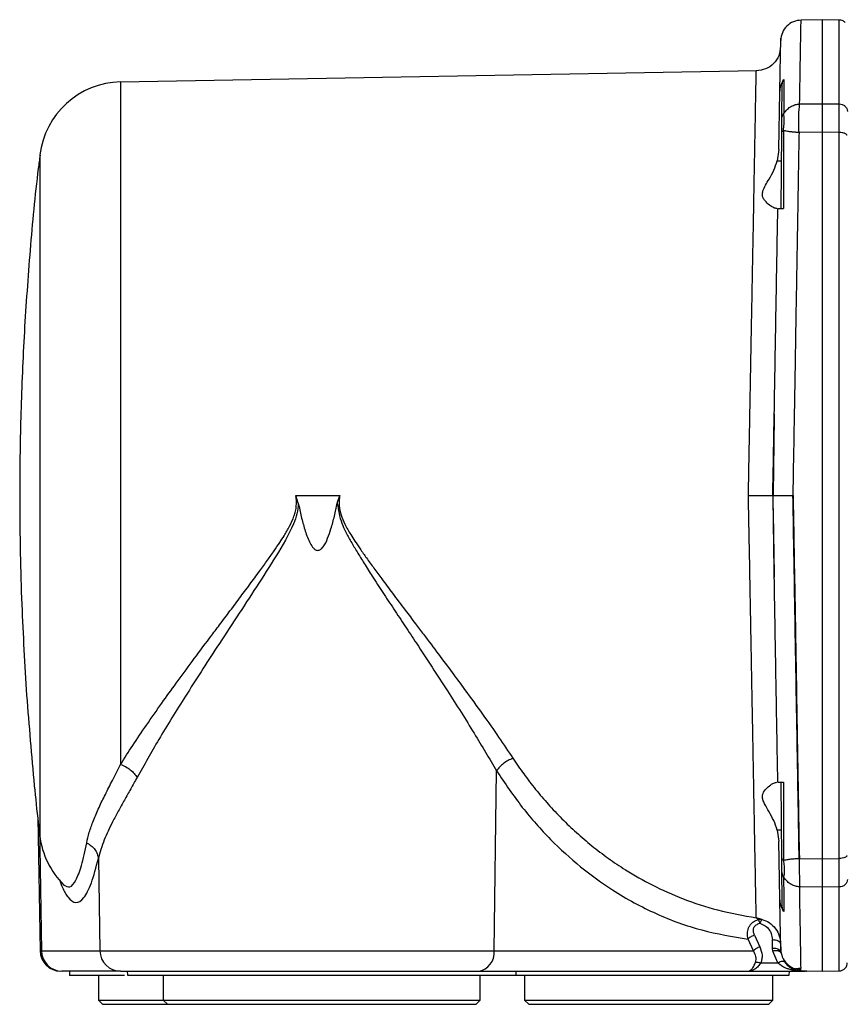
# Model space of a CAD drawing. Header units: millimetres. Extents: x 444 to 4809, y 21 to 3164.
# Tile 2 of 52: x 1347 to 1447, y 224 to 343. Entities that reach past the tile are written whole.
import ezdxf

# ---------------------------------------------------------------- set-up
doc = ezdxf.new("R2010")
doc.units = ezdxf.units.MM

msp = doc.modelspace()

# ---------------------------------------------------------------- linework, layer by layer
at = {"color": 7, "linetype": 'Continuous', "lineweight": 25}
for p, q in [((1443.89, 342.79), (1441.3, 342.74)), ((1445.91, 342.75), (1443.89, 342.79)), ((1443.89, 332.63), (1443.89, 342.79)), ((1435.95, 336.6), (1359.07, 335.25)), ((1438.98, 330.88), (1439.02, 334.93)), ((1439.21, 335.55), (1439.2, 331.43)), ((1438.61, 327.08), (1438.73, 334.02)), ((1441.12, 332.6), (1443.89, 332.63)), ((1443.89, 332.63), (1445.91, 332.61)), ((1438.89, 319.95), (1438.97, 329.13)), ((1441.05, 329.15), (1441.09, 329.15)), ((1443.89, 329.19), (1441.09, 329.15)), ((1443.89, 241.38), (1443.89, 329.19)), ((1445.91, 329.16), (1443.89, 329.19)), ((1438.61, 327.08), (1438.42, 325.74)), ((1438.42, 325.74), (1438.94, 325.74)), ((1380.24, 285.29), (1385.56, 285.29)), ((1380.55, 284.34), (1380.24, 285.29)), ((1385.26, 284.34), (1385.56, 285.29)), ((1440.34, 285.29), (1440.32, 285.29)), ((1404.21, 230.24), (1404.51, 252)), ((1438.97, 241.44), (1438.89, 250.63)), ((1349.06, 246.35), (1349.35, 230.24)), ((1438.42, 244.84), (1438.61, 243.5)), ((1438.94, 244.84), (1438.42, 244.84)), ((1438.73, 236.55), (1438.61, 243.5)), ((1356.39, 241.39), (1356.58, 230.24)), ((1441.07, 241.39), (1441.09, 241.42)), ((1441.07, 241.42), (1441.07, 241.39)), ((1441.09, 241.42), (1443.89, 241.38)), ((1443.89, 241.38), (1445.91, 241.41)), ((1443.89, 237.94), (1441.13, 237.98)), ((1445.91, 237.97), (1443.89, 237.94)), ((1443.89, 227.79), (1443.89, 237.94)), ((1436.14, 234.03), (1435.88, 234.25)), ((1435.66, 232.16), (1436.31, 230.73)), ((1435.54, 230.24), (1434.89, 231.68)), ((1437.85, 230.55), (1437.83, 231.6)), ((1438.75, 231.31), (1438.83, 231.12)), ((1349.52, 230.24), (1356.58, 230.24)), ((1356.58, 230.24), (1404.21, 230.24)), ((1404.21, 230.24), (1435.54, 230.24)), ((1437.9, 230.23), (1437.85, 230.55)), ((1438.51, 228.79), (1437.9, 230.23)), ((1438.84, 230.72), (1438.86, 230.31)), ((1438.85, 230.07), (1438.84, 230.72)), ((1438.86, 230.02), (1438.85, 230.07)), ((1436.43, 228.79), (1438.51, 228.79)), ((1359.06, 227.79), (1351.99, 227.79)), ((1352.89, 227.79), (1352.9, 227.28)), ((1359.89, 227.79), (1359.9, 227.29)), ((1402.29, 227.79), (1436.78, 227.79)), ((1406.88, 227.29), (1406.89, 227.79)), ((1435.11, 227.79), (1435.16, 227.79)), ((1435.16, 227.79), (1441.79, 227.79)), ((1439.88, 227.29), (1439.89, 227.79)), ((1441.32, 228.16), (1440.38, 228.04)), ((1441.32, 228.1), (1440.48, 228)), ((1441.28, 227.82), (1441.3, 227.84)), ((1442, 227.81), (1441.28, 227.82)), ((1441.3, 227.83), (1443.89, 227.79)), ((1441.96, 227.81), (1441.79, 227.79)), ((1441.96, 227.81), (1442, 227.81)), ((1443.89, 227.79), (1445.91, 227.82)), ((1356.39, 227.29), (1356.39, 224.29)), ((1364.24, 227.29), (1364.24, 224.29)), ((1402.54, 224.29), (1402.54, 227.29)), ((1407.89, 227.29), (1407.89, 224.29)), ((1437.89, 224.29), (1437.89, 227.29)), ((1356.39, 224.29), (1356.89, 223.79)), ((1356.39, 224.29), (1364.24, 224.29)), ((1356.89, 223.79), (1364.74, 223.79)), ((1364.24, 224.29), (1364.74, 223.79)), ((1364.24, 224.29), (1402.54, 224.29)), ((1364.74, 223.79), (1402.04, 223.79)), ((1402.04, 223.79), (1402.54, 224.29)), ((1407.89, 224.29), (1408.39, 223.79)), ((1407.89, 224.29), (1437.88, 224.29)), ((1408.39, 223.79), (1437.39, 223.79)), ((1437.39, 223.79), (1437.89, 224.29)), ((1437.88, 224.29), (1437.89, 224.29))]:
    msp.add_line(p, q, dxfattribs=at)
at = {"color": 8, "linetype": 'Continuous', "lineweight": 25}
for p, q in [((1359.07, 335.25), (1359.07, 252.79)), ((1349.26, 245.24), (1349.52, 230.24)), ((1349.35, 230.24), (1349.52, 230.24))]:
    msp.add_line(p, q, dxfattribs=at)
at = {"color": 7, "linetype": 'Continuous', "lineweight": 25, "flags": 128}
msp.add_lwpolyline([(1440.93, 227.79), (1441.18, 227.8), (1441.2, 227.8)], dxfattribs=at)
at = {"color": 7, "linetype": 'Continuous', "lineweight": 25}
for centre, radius, start, end in [((1359.25, 325.26), 10, 91, 173.2471), ((1359.25, 245.32), 10, 186.7317, 225.4187), ((1351.84, 230.29), 2.5, 181, 270), ((1352.01, 230.28), 2.49, 180.7441, 269.7508), ((1359.07, 230.28), 2.49, 180.7428, 269.7507), ((1401.97, 230.02), 2.26, 278.2099, 5.6193)]:
    msp.add_arc(centre, radius, start, end, dxfattribs=at)
for points, knots in [([(1441.32, 342.74), (1441, 342.7), (1440.35, 342.62), (1439.54, 342.05), (1438.96, 341.23), (1438.88, 340.59), (1438.84, 340.26)], [0, 0, 0, 0, 0.2494, 0.500068, 0.750728, 1, 1, 1, 1]), ([(1441.12, 332.6), (1441.15, 334.17), (1441.2, 337.3), (1441.26, 340.39), (1441.29, 342.38), (1441.3, 342.62), (1441.3, 342.74)], [0, 0, 0, 0, 0.253553, 0.504736, 0.753552, 1, 1, 1, 1]), ([(1446.61, 342.45), (1446.56, 342.49), (1446.46, 342.59), (1446.22, 342.71), (1446.03, 342.74), (1445.91, 342.75)], [0, 0, 0, 0, 0.2624319, 0.5199785, 1, 1, 1, 1]), ([(1438.84, 339.85), (1438.84, 340.16), (1438.85, 340.61), (1438.85, 340.56), (1438.85, 340.54)], [0, 0, 0, 0, 0.668062, 1, 1, 1, 1]), ([(1438.83, 339.57), (1438.78, 339.18), (1438.69, 338.41), (1438.01, 337.43), (1437.04, 336.75), (1436.27, 336.65), (1435.88, 336.6)], [0, 0, 0, 0, 0.250305, 0.500619, 0.750957, 1, 1, 1, 1]), ([(1438.73, 334.02), (1438.75, 334.97), (1438.78, 336.85), (1438.82, 338.81), (1438.83, 339.51), (1438.84, 339.85)], [0, 0, 0, 0, 0.333168, 0.666593, 1, 1, 1, 1]), ([(1434.94, 285.29), (1434.96, 286.53), (1435, 288.93), (1435.07, 292.36), (1435.12, 295.48), (1435.18, 298.29), (1435.22, 300.77), (1435.26, 302.95), (1435.31, 305.63), (1435.37, 308.82), (1435.44, 312.46), (1435.5, 315.8), (1435.56, 318.82), (1435.61, 321.97), (1435.67, 325.15), (1435.73, 328.23), (1435.78, 330.84), (1435.82, 333.2), (1435.86, 335.09), (1435.88, 336.36), (1435.88, 336.52), (1435.88, 336.6)], [0, 0, 0, 0, 0.0464141, 0.0892571, 0.1285286, 0.1642276, 0.196354, 0.224907, 0.2498865, 0.3037356, 0.3556689, 0.4056855, 0.453785, 0.4999684, 0.5654776, 0.6301303, 0.6939278, 0.756869, 0.8394333, 0.9204771, 1, 1, 1, 1]), ([(1438.74, 334.02), (1438.76, 334.29), (1438.81, 334.84), (1439.07, 335.31), (1439.21, 335.55)], [0, 0, 0, 0, 0.50002, 1, 1, 1, 1]), ([(1439.02, 334.93), (1439.03, 335.04), (1439.05, 335.26), (1439.15, 335.46), (1439.21, 335.55)], [0, 0, 0, 0, 0.500389, 1, 1, 1, 1]), ([(1439.2, 331.42), (1439.34, 331.61), (1439.6, 331.97), (1440.1, 332.33), (1440.61, 332.54), (1440.96, 332.58), (1441.12, 332.6)], [0, 0, 0, 0, 0.301734, 0.559112, 0.787775, 1, 1, 1, 1]), ([(1441.05, 329.15), (1441.04, 329.87), (1441, 331.3), (1441.08, 332.17), (1441.12, 332.6)], [0, 0, 0, 0, 0.499981, 1, 1, 1, 1]), ([(1443.89, 329.19), (1443.89, 329.9), (1443.89, 331.33), (1443.89, 332.2), (1443.89, 332.64)], [0, 0, 0, 0, 0.499898, 1, 1, 1, 1]), ([(1445.91, 329.16), (1445.91, 329.87), (1445.91, 331.31), (1445.91, 332.17), (1445.91, 332.61)], [0, 0, 0, 0, 0.494915, 1, 1, 1, 1]), ([(1445.91, 332.61), (1446.03, 332.6), (1446.22, 332.57), (1446.45, 332.46), (1446.61, 332.34), (1446.73, 332.2), (1446.86, 331.99), (1446.88, 331.82), (1446.89, 331.71)], [0, 0, 0, 0, 0.240672, 0.3697617, 0.501355, 0.6327352, 0.7612668, 1, 1, 1, 1]), ([(1438.97, 329.13), (1438.97, 329.5), (1438.98, 330.22), (1438.98, 330.66), (1438.98, 330.88)], [0, 0, 0, 0, 0.500854, 1, 1, 1, 1]), ([(1438.98, 330.88), (1438.99, 330.98), (1439.02, 331.18), (1439.14, 331.34), (1439.2, 331.43)], [0, 0, 0, 0, 0.499997, 1, 1, 1, 1]), ([(1439.17, 329.39), (1439.2, 329.65), (1439.24, 330.04), (1439.26, 330.43), (1439.27, 330.74), (1439.25, 331.1), (1439.22, 331.31), (1439.2, 331.42)], [0, 0, 0, 0, 0.287001, 0.420013, 0.497914, 0.710019, 1, 1, 1, 1]), ([(1438.97, 329.13), (1438.98, 329.18), (1439, 329.27), (1439.11, 329.35), (1439.17, 329.39)], [0, 0, 0, 0, 0.499458, 1, 1, 1, 1]), ([(1439.17, 329.39), (1439.17, 327.69), (1439.17, 324.6), (1439.16, 321.39), (1439.16, 319.95)], [0, 0, 0, 0, 0.549512, 1, 1, 1, 1]), ([(1441.05, 329.15), (1440.9, 329.16), (1440.6, 329.18), (1440.11, 329.22), (1439.59, 329.29), (1439.32, 329.36), (1439.17, 329.39)], [0, 0, 0, 0, 0.195651, 0.395941, 0.67353, 1, 1, 1, 1]), ([(1440.34, 285.29), (1440.36, 286.68), (1440.42, 289.8), (1440.51, 294.97), (1440.61, 301.1), (1440.71, 306.82), (1440.79, 311.76), (1440.86, 315.58), (1440.92, 319.23), (1440.98, 322.7), (1441.03, 326), (1441.07, 328.11), (1441.09, 329.15)], [0, 0, 0, 0, 0.092077, 0.206103, 0.342076, 0.499994, 0.590792, 0.678605, 0.763432, 0.845274, 0.92413, 1, 1, 1, 1]), ([(1445.91, 285.29), (1445.91, 289.07), (1445.91, 296.64), (1445.91, 307.85), (1445.91, 318.8), (1445.91, 325.71), (1445.91, 329.16)], [0, 0, 0, 0, 0.2500001, 0.5000001, 0.75, 1, 1, 1, 1]), ([(1349.34, 326.43), (1349.27, 325.89), (1348.76, 322.07), (1348.12, 314.95), (1347.4, 305.11), (1346.99, 295.39), (1346.85, 286.46), (1346.93, 278.73), (1347.16, 270.5), (1347.5, 264.79), (1347.72, 261.13)], [0, 0, 0, 0, 0.025023, 0.176697, 0.327821, 0.477493, 0.622499, 0.737657, 0.831834, 1, 1, 1, 1]), ([(1349.31, 326.43), (1349.31, 326.36), (1349.31, 326.23), (1349.31, 325.14), (1349.31, 323.41), (1349.31, 321.02), (1349.31, 318.02), (1349.31, 314.46), (1349.31, 310.41), (1349.31, 305.92), (1349.31, 301.08), (1349.31, 295.97), (1349.31, 290.67), (1349.31, 285.29), (1349.31, 279.9), (1349.31, 274.61), (1349.31, 269.5), (1349.31, 264.66), (1349.31, 260.17), (1349.31, 256.11), (1349.31, 252.55), (1349.31, 249.55), (1349.31, 247.16), (1349.31, 245.44), (1349.31, 244.35), (1349.31, 244.21), (1349.31, 244.14)], [0, 0, 0, 0, 0.041667, 0.083333, 0.125, 0.166666, 0.208333, 0.25, 0.291666, 0.333333, 0.374999, 0.416666, 0.458333, 0.499999, 0.541666, 0.583333, 0.624999, 0.666666, 0.708333, 0.749999, 0.791666, 0.833333, 0.875, 0.916667, 0.958333, 1, 1, 1, 1]), ([(1438.37, 319.95), (1438.25, 319.97), (1438.02, 320.02), (1437.48, 320.36), (1437.01, 320.78), (1436.71, 321.23), (1436.59, 321.63), (1436.73, 322.39), (1437.36, 323.34), (1438.02, 324.56), (1438.29, 325.35), (1438.42, 325.74)], [0, 0, 0, 0, 0.124973, 0.250752, 0.375405, 0.438482, 0.500728, 0.563065, 0.749401, 0.875151, 1, 1, 1, 1]), ([(1438.06, 295.15), (1438.11, 297.97), (1438.2, 303.6), (1438.35, 311.91), (1438.44, 317.27), (1438.49, 319.95)], [0, 0, 0, 0, 0.333307, 0.66673, 1, 1, 1, 1]), ([(1438.49, 319.95), (1438.52, 319.95), (1438.58, 319.95), (1438.97, 319.95), (1439.16, 319.95)], [0, 0, 0, 0, 0.508282, 1, 1, 1, 1]), ([(1437.88, 285.29), (1437.91, 286.94), (1437.97, 290.25), (1438.03, 293.52), (1438.06, 295.15)], [0, 0, 0, 0, 0.499999, 1, 1, 1, 1]), ([(1438.06, 295.15), (1438.05, 294.44), (1438.02, 292.81), (1437.99, 290.34), (1437.96, 287.77), (1437.93, 286.11), (1437.92, 285.29)], [0, 0, 0, 0, 0.218907, 0.499998, 0.750125, 1, 1, 1, 1]), ([(1359.07, 252.79), (1359.55, 253.54), (1360.55, 255.1), (1362.22, 257.57), (1363.98, 260.09), (1365.83, 262.65), (1367.75, 265.27), (1369.46, 267.56), (1370.95, 269.53), (1372.15, 271.13), (1373.41, 272.82), (1374.67, 274.5), (1375.8, 276.04), (1376.8, 277.41), (1377.6, 278.55), (1378.27, 279.53), (1378.9, 280.51), (1379.52, 281.55), (1379.97, 282.56), (1380.22, 283.38), (1380.37, 284.22), (1380.3, 284.85), (1380.24, 285.29)], [0, 0, 0, 0, 0.079102, 0.162425, 0.250082, 0.327985, 0.411624, 0.501042, 0.544788, 0.596156, 0.649776, 0.700064, 0.750537, 0.789314, 0.823014, 0.851641, 0.875201, 0.906995, 0.939007, 0.954604, 0.96874, 1, 1, 1, 1]), ([(1385.56, 285.29), (1385.53, 285.08), (1385.46, 284.66), (1385.48, 283.85), (1385.7, 282.89), (1386.2, 281.74), (1386.78, 280.7), (1387.42, 279.72), (1388.05, 278.78), (1388.82, 277.68), (1389.7, 276.47), (1390.75, 275.05), (1392, 273.36), (1393.37, 271.55), (1394.62, 269.9), (1395.97, 268.12), (1397.45, 266.15), (1399.11, 263.93), (1400.9, 261.5), (1402.79, 258.89), (1404.74, 256.11), (1405.91, 254.37), (1406.48, 253.52)], [0, 0, 0, 0, 0.015819, 0.031534, 0.059177, 0.088384, 0.124621, 0.147477, 0.17555, 0.208855, 0.2474, 0.287251, 0.341655, 0.405523, 0.458615, 0.499276, 0.576663, 0.648952, 0.716152, 0.816419, 0.911004, 1, 1, 1, 1]), ([(1435.88, 234.25), (1435.88, 234.45), (1435.87, 234.85), (1435.85, 235.99), (1435.82, 237.52), (1435.79, 239.32), (1435.75, 241.28), (1435.71, 243.29), (1435.67, 245.57), (1435.62, 248.11), (1435.58, 250.56), (1435.54, 252.81), (1435.5, 254.82), (1435.46, 256.96), (1435.42, 259.24), (1435.37, 261.66), (1435.33, 264.22), (1435.27, 267.15), (1435.21, 270.66), (1435.13, 274.93), (1435.04, 279.88), (1434.97, 283.42), (1434.94, 285.29)], [0, 0, 0, 0, 0.061657, 0.123885, 0.18668, 0.250045, 0.298197, 0.347279, 0.39729, 0.44823, 0.500099, 0.532864, 0.566615, 0.601354, 0.63708, 0.673794, 0.711494, 0.750182, 0.800579, 0.859015, 0.92549, 1, 1, 1, 1]), ([(1434.94, 285.29), (1435.32, 285.29), (1436.1, 285.29), (1437.07, 285.29), (1437.75, 285.29), (1437.84, 285.29), (1437.88, 285.29)], [0, 0, 0, 0, 0.2488008, 0.4993573, 0.7499275, 1, 1, 1, 1]), ([(1437.88, 285.29), (1437.91, 283.63), (1437.97, 280.32), (1438.03, 277.06), (1438.06, 275.42)], [0, 0, 0, 0, 0.500001, 1, 1, 1, 1]), ([(1437.92, 285.29), (1437.99, 285.29), (1438.14, 285.29), (1438.71, 285.29), (1439.46, 285.29), (1440.03, 285.29), (1440.32, 285.29)], [0, 0, 0, 0, 0.250275, 0.500123, 0.750145, 1, 1, 1, 1]), ([(1438.06, 275.42), (1438.04, 276.51), (1438.01, 278.7), (1437.97, 282), (1437.93, 284.2), (1437.92, 285.29)], [0, 0, 0, 0, 0.332707, 0.671833, 1, 1, 1, 1]), ([(1441.07, 241.42), (1441.01, 244.88), (1440.89, 251.79), (1440.7, 262.75), (1440.51, 273.95), (1440.38, 281.51), (1440.32, 285.29)], [0, 0, 0, 0, 0.250037, 0.5003619, 0.7504223, 1, 1, 1, 1]), ([(1440.34, 285.29), (1440.37, 283.46), (1440.43, 279.99), (1440.51, 275.09), (1440.58, 271.51), (1440.62, 269.09), (1440.64, 267.65), (1440.66, 266.31), (1440.69, 265.05), (1440.71, 263.88), (1440.76, 260.5), (1440.85, 255.11), (1440.98, 247.97), (1441.05, 243.55), (1441.09, 241.42)], [0, 0, 0, 0, 0.120912, 0.22917, 0.324772, 0.358868, 0.391011, 0.4212, 0.449435, 0.475716, 0.500043, 0.678517, 0.84517, 1, 1, 1, 1]), ([(1445.91, 241.41), (1445.91, 244.87), (1445.91, 251.78), (1445.91, 262.73), (1445.91, 273.93), (1445.91, 281.5), (1445.91, 285.29)], [0, 0, 0, 0, 0.25, 0.5, 0.75, 1, 1, 1, 1]), ([(1380.55, 284.34), (1380.51, 283.92), (1380.43, 283.06), (1379.61, 280.86), (1377.87, 277.95), (1375.5, 274.24), (1373.1, 270.57), (1370.19, 266.15), (1366.99, 261.18), (1363.71, 255.9), (1361.92, 252.72), (1361.06, 251.2)], [0, 0, 0, 0, 0.031161, 0.062637, 0.170859, 0.280148, 0.38844, 0.49921, 0.681077, 0.847891, 1, 1, 1, 1]), ([(1380.55, 284.34), (1380.66, 283.81), (1380.89, 282.75), (1381.31, 281.18), (1381.74, 279.93), (1382.19, 279.13), (1382.49, 278.8), (1382.71, 278.67), (1382.89, 278.64), (1383.07, 278.67), (1383.24, 278.76), (1383.4, 278.9), (1383.75, 279.31), (1384.12, 280.12), (1384.55, 281.37), (1384.92, 282.79), (1385.15, 283.82), (1385.26, 284.34)], [0, 0, 0, 0, 0.128524, 0.256437, 0.380862, 0.440723, 0.470425, 0.48515, 0.4998, 0.513002, 0.527283, 0.543633, 0.562722, 0.655166, 0.750071, 0.875047, 1, 1, 1, 1]), ([(1385.26, 284.34), (1385.39, 283.52), (1385.58, 282.33), (1386.3, 280.84), (1386.92, 279.69), (1387.68, 278.42), (1388.54, 277.02), (1389.58, 275.38), (1390.78, 273.54), (1392.09, 271.54), (1393.45, 269.49), (1395.64, 266.17), (1398.49, 261.81), (1401.77, 256.65), (1403.62, 253.5), (1404.51, 252)], [0, 0, 0, 0, 0.0623859, 0.0905226, 0.1248123, 0.1614577, 0.2030485, 0.2495974, 0.3093358, 0.3708568, 0.4341649, 0.4992669, 0.680607, 0.8474268, 1, 1, 1, 1]), ([(1438.49, 250.63), (1438.44, 253.31), (1438.35, 258.66), (1438.2, 266.97), (1438.11, 272.6), (1438.06, 275.42)], [0, 0, 0, 0, 0.3331163, 0.6665338, 1, 1, 1, 1]), ([(1347.72, 261.13), (1348.01, 257.49), (1348.42, 252.35), (1348.98, 246.89), (1349.21, 245.06), (1349.26, 244.72)], [0, 0, 0, 0, 0.665049, 0.937627, 1, 1, 1, 1]), ([(1406.48, 253.52), (1406.28, 253.44), (1405.89, 253.27), (1405.33, 252.9), (1404.85, 252.47), (1404.62, 252.16), (1404.51, 252)], [0, 0, 0, 0, 0.249054, 0.499997, 0.750944, 1, 1, 1, 1]), ([(1406.48, 253.52), (1406.91, 252.88), (1407.8, 251.58), (1409.23, 249.73), (1410.76, 247.93), (1412.41, 246.18), (1414.17, 244.51), (1416.03, 242.91), (1418.01, 241.41), (1420.43, 239.78), (1423.44, 238.08), (1427.16, 236.43), (1431.34, 235.04), (1434.32, 234.52), (1435.88, 234.25)], [0, 0, 0, 0, 0.0556956, 0.1133155, 0.1728974, 0.2344735, 0.2980757, 0.363731, 0.4314658, 0.5013036, 0.6072466, 0.7256362, 0.8565358, 1, 1, 1, 1]), ([(1354.98, 243.29), (1355.07, 243.71), (1355.27, 244.58), (1355.78, 246.01), (1356.43, 247.53), (1357.22, 249.14), (1358.09, 250.86), (1358.74, 252.13), (1359.07, 252.79)], [0, 0, 0, 0, 0.160388, 0.32798, 0.503509, 0.665246, 0.827674, 1, 1, 1, 1]), ([(1359.07, 252.79), (1359.28, 252.7), (1359.69, 252.53), (1360.26, 252.15), (1360.74, 251.69), (1360.96, 251.37), (1361.06, 251.2)], [0, 0, 0, 0, 0.248979, 0.499987, 0.750986, 1, 1, 1, 1]), ([(1361.06, 251.2), (1360.81, 250.74), (1360.28, 249.79), (1359.52, 248.44), (1358.78, 247.11), (1357.92, 245.49), (1356.98, 243.54), (1356.59, 242.14), (1356.39, 241.39)], [0, 0, 0, 0, 0.118921, 0.241761, 0.368769, 0.50017, 0.733999, 1, 1, 1, 1]), ([(1404.51, 252), (1405.52, 250.49), (1407.56, 247.47), (1410.99, 243.65), (1414.64, 240.31), (1418.89, 237.23), (1423.78, 234.6), (1429.27, 232.59), (1433.02, 231.98), (1434.89, 231.68)], [0, 0, 0, 0, 0.124829, 0.250203, 0.374502, 0.501248, 0.666372, 0.833775, 1, 1, 1, 1]), ([(1438.42, 244.84), (1438.29, 245.23), (1438.02, 246.01), (1437.44, 247.06), (1436.96, 247.87), (1436.67, 248.48), (1436.57, 249.05), (1436.88, 249.68), (1437.45, 250.2), (1438.02, 250.56), (1438.25, 250.61), (1438.37, 250.63)], [0, 0, 0, 0, 0.124831, 0.250556, 0.375193, 0.437515, 0.499835, 0.60496, 0.749276, 0.875044, 1, 1, 1, 1]), ([(1438.49, 250.63), (1438.52, 250.63), (1438.58, 250.63), (1438.96, 250.63), (1439.16, 250.63)], [0, 0, 0, 0, 0.500008, 1, 1, 1, 1]), ([(1439.16, 250.63), (1439.16, 249.18), (1439.17, 245.97), (1439.17, 242.88), (1439.17, 241.19)], [0, 0, 0, 0, 0.450566, 1, 1, 1, 1]), ([(1352.23, 238.19), (1352.47, 238.05), (1352.96, 237.77), (1353.67, 238.65), (1354.36, 240.38), (1354.77, 242.32), (1354.98, 243.29)], [0, 0, 0, 0, 0.2472897, 0.4967334, 0.7477928, 1, 1, 1, 1]), ([(1354.98, 243.29), (1355.17, 243.18), (1355.55, 242.97), (1355.98, 242.51), (1356.29, 241.97), (1356.36, 241.59), (1356.39, 241.39)], [0, 0, 0, 0, 0.249062, 0.500011, 0.750943, 1, 1, 1, 1]), ([(1438.97, 241.44), (1438.98, 241.4), (1439, 241.3), (1439.11, 241.23), (1439.17, 241.19)], [0, 0, 0, 0, 0.499572, 1, 1, 1, 1]), ([(1438.98, 239.71), (1438.98, 239.92), (1438.98, 240.36), (1438.97, 241.08), (1438.97, 241.44)], [0, 0, 0, 0, 0.501209, 1, 1, 1, 1]), ([(1439.17, 241.19), (1439.31, 241.22), (1439.56, 241.28), (1440.06, 241.35), (1440.56, 241.4), (1440.9, 241.41), (1441.07, 241.42)], [0, 0, 0, 0, 0.301972, 0.558931, 0.787607, 1, 1, 1, 1]), ([(1439.17, 241.19), (1439.2, 240.96), (1439.25, 240.5), (1439.28, 239.92), (1439.25, 239.45), (1439.21, 239.26), (1439.19, 239.17)], [0, 0, 0, 0, 0.2500045, 0.5000004, 0.7499898, 1, 1, 1, 1]), ([(1441.07, 241.39), (1441.07, 240.84), (1441.08, 239.9), (1441.1, 238.75), (1441.12, 238.25), (1441.13, 237.98)], [0, 0, 0, 0, 0.38503, 0.663914, 1, 1, 1, 1]), ([(1443.89, 237.94), (1443.89, 238.37), (1443.89, 239.23), (1443.89, 240.67), (1443.89, 241.38)], [0, 0, 0, 0, 0.500004, 1, 1, 1, 1]), ([(1445.91, 237.97), (1445.91, 238.39), (1445.91, 239.25), (1445.91, 240.69), (1445.91, 241.41)], [0, 0, 0, 0, 0.4949198, 1, 1, 1, 1]), ([(1438.98, 239.71), (1438.99, 239.61), (1439.01, 239.42), (1439.13, 239.25), (1439.18, 239.17)], [0, 0, 0, 0, 0.49966, 1, 1, 1, 1]), ([(1439.02, 235.64), (1439.02, 235.94), (1439.01, 236.55), (1439, 237.53), (1438.99, 238.57), (1438.99, 239.32), (1438.98, 239.71)], [0, 0, 0, 0, 0.248985, 0.500016, 0.741183, 1, 1, 1, 1]), ([(1439.18, 239.17), (1439.19, 238.46), (1439.2, 237.74), (1439.2, 236.72), (1439.2, 236.14), (1439.21, 235.57), (1439.21, 235.33), (1439.21, 235.21), (1439.21, 235.1), (1439.21, 235.02)], [0, 0, 0, 0, 0.463528, 0.469957, 0.736131, 0.901828, 0.91186, 0.931568, 1, 1, 1, 1]), ([(1441.13, 237.98), (1440.96, 238), (1440.61, 238.04), (1440.1, 238.25), (1439.59, 238.62), (1439.33, 238.98), (1439.19, 239.17)], [0, 0, 0, 0, 0.211731, 0.44011, 0.697661, 1, 1, 1, 1]), ([(1446.89, 238.86), (1446.88, 238.75), (1446.86, 238.58), (1446.73, 238.37), (1446.61, 238.23), (1446.45, 238.11), (1446.22, 238), (1446.03, 237.98), (1445.91, 237.97)], [0, 0, 0, 0, 0.238723, 0.367269, 0.498649, 0.63023, 0.759331, 1, 1, 1, 1]), ([(1441.3, 228.14), (1441.29, 228.2), (1441.29, 228.39), (1441.26, 230.13), (1441.21, 233.21), (1441.15, 236.38), (1441.13, 237.98)], [0, 0, 0, 0, 0.133383, 0.419621, 0.708494, 1, 1, 1, 1]), ([(1445.91, 227.82), (1445.91, 227.95), (1445.91, 228.19), (1445.91, 230.21), (1445.91, 233.31), (1445.91, 236.41), (1445.91, 237.97)], [0, 0, 0, 0, 0.25, 0.500001, 0.75, 1, 1, 1, 1]), ([(1438.84, 230.72), (1438.83, 231.07), (1438.82, 231.76), (1438.78, 233.72), (1438.75, 235.61), (1438.73, 236.55)], [0, 0, 0, 0, 0.333169, 0.666653, 1, 1, 1, 1]), ([(1439.21, 235.02), (1439.07, 235.26), (1438.81, 235.74), (1438.76, 236.28), (1438.73, 236.55)], [0, 0, 0, 0, 0.499978, 1, 1, 1, 1]), ([(1439.21, 235.02), (1439.15, 235.12), (1439.05, 235.31), (1439.03, 235.53), (1439.02, 235.64)], [0, 0, 0, 0, 0.49972, 1, 1, 1, 1]), ([(1434.89, 231.68), (1434.85, 231.9), (1434.77, 232.35), (1434.89, 232.93), (1435.13, 233.36), (1435.4, 233.66), (1435.74, 233.89), (1436, 233.99), (1436.14, 234.04)], [0, 0, 0, 0, 0.215269, 0.452885, 0.5868, 0.721014, 0.857998, 1, 1, 1, 1]), ([(1435.66, 232.16), (1435.61, 232.31), (1435.53, 232.52), (1435.53, 232.82), (1435.59, 233.04), (1435.7, 233.23), (1435.87, 233.39), (1436.09, 233.52), (1436.25, 233.56), (1436.33, 233.59)], [0, 0, 0, 0, 0.252199, 0.3835, 0.502634, 0.627726, 0.751628, 0.872226, 1, 1, 1, 1]), ([(1435.88, 234.25), (1436.02, 234.22), (1436.26, 234.17), (1436.49, 234.08), (1436.58, 234.05)], [0, 0, 0, 0, 0.613986, 1, 1, 1, 1]), ([(1436.14, 234.03), (1436.21, 234.05), (1436.36, 234.08), (1436.5, 234.06), (1436.58, 234.05)], [0, 0, 0, 0, 0.4829866, 1, 1, 1, 1]), ([(1436.33, 233.59), (1436.31, 233.64), (1436.28, 233.75), (1436.23, 233.87), (1436.18, 233.97), (1436.15, 234.01), (1436.14, 234.03)], [0, 0, 0, 0, 0.249401, 0.500026, 0.710007, 1, 1, 1, 1]), ([(1436.58, 234.05), (1436.56, 234.04), (1436.53, 234.02), (1436.47, 233.91), (1436.41, 233.8), (1436.36, 233.67), (1436.34, 233.61), (1436.33, 233.59)], [0, 0, 0, 0, 0.304945, 0.49969, 0.753484, 0.913403, 1, 1, 1, 1]), ([(1436.33, 233.59), (1436.55, 233.5), (1437, 233.32), (1437.44, 232.84), (1437.76, 232.27), (1437.8, 231.85), (1437.83, 231.6)], [0, 0, 0, 0, 0.248173, 0.501522, 0.705764, 1, 1, 1, 1]), ([(1434.89, 231.68), (1434.94, 231.73), (1435.03, 231.83), (1435.22, 231.96), (1435.43, 232.08), (1435.58, 232.14), (1435.66, 232.16)], [0, 0, 0, 0, 0.2500049, 0.4999966, 0.7500028, 1, 1, 1, 1]), ([(1438.78, 231.59), (1438.8, 231.48), (1438.82, 231.33), (1438.83, 231.17), (1438.83, 231.13), (1438.83, 231.12), (1438.83, 231.12), (1438.83, 231.12), (1438.83, 231.12)], [0, 0, 0, 0, 0.741858, 0.931322, 0.980745, 0.994194, 0.998051, 1, 1, 1, 1]), ([(1436.31, 230.73), (1436.24, 230.7), (1436.09, 230.64), (1435.87, 230.52), (1435.68, 230.39), (1435.59, 230.29), (1435.54, 230.24)], [0, 0, 0, 0, 0.249996, 0.500007, 0.749978, 1, 1, 1, 1]), ([(1435.8, 228.86), (1435.83, 228.98), (1435.89, 229.21), (1435.84, 229.69), (1435.66, 230.02), (1435.54, 230.24)], [0, 0, 0, 0, 0.231314, 0.486012, 1, 1, 1, 1]), ([(1436.31, 230.73), (1436.43, 230.39), (1436.61, 229.91), (1436.58, 229.24), (1436.48, 228.94), (1436.43, 228.79)], [0, 0, 0, 0, 0.526419, 0.768123, 1, 1, 1, 1]), ([(1438.85, 230.07), (1438.83, 230.13), (1438.8, 230.26), (1438.57, 230.42), (1438.24, 230.53), (1437.98, 230.55), (1437.85, 230.55)], [0, 0, 0, 0, 0.2500005, 0.4999989, 0.7500095, 1, 1, 1, 1]), ([(1438.86, 230.02), (1438.83, 230.06), (1438.76, 230.15), (1438.56, 230.23), (1438.33, 230.26), (1438.12, 230.26), (1437.98, 230.24), (1437.9, 230.23)], [0, 0, 0, 0, 0.2134632, 0.4992883, 0.6806345, 0.8245809, 1, 1, 1, 1]), ([(1438.84, 230.45), (1438.88, 230.13), (1438.96, 229.49), (1439.52, 228.67), (1440.33, 228.1), (1440.98, 228.02), (1441.3, 227.98)], [0, 0, 0, 0, 0.249191, 0.499985, 0.7508, 1, 1, 1, 1]), ([(1435.11, 227.79), (1435.09, 227.79), (1435.06, 227.79), (1435.02, 227.79), (1435.01, 227.8), (1435.02, 227.81), (1435.15, 227.86), (1435.35, 228.03), (1435.59, 228.37), (1435.73, 228.7), (1435.8, 228.86)], [0, 0, 0, 0, 0.031364, 0.063718, 0.089028, 0.116783, 0.256825, 0.498198, 0.76487, 1, 1, 1, 1]), ([(1436.43, 228.79), (1436.33, 228.65), (1436.11, 228.35), (1435.82, 228.11), (1435.55, 227.95), (1435.35, 227.86), (1435.17, 227.82), (1435.09, 227.8), (1435.08, 227.8), (1435.07, 227.8), (1435.08, 227.79), (1435.11, 227.79), (1435.14, 227.79), (1435.16, 227.79)], [0, 0, 0, 0, 0.230411, 0.501003, 0.560867, 0.751904, 0.874703, 0.906897, 0.923659, 0.938417, 0.954016, 0.969214, 1, 1, 1, 1]), ([(1435.8, 228.86), (1435.84, 228.87), (1435.93, 228.88), (1436.09, 228.87), (1436.26, 228.84), (1436.37, 228.81), (1436.43, 228.79)], [0, 0, 0, 0, 0.2494745, 0.4999865, 0.750511, 1, 1, 1, 1]), ([(1439.32, 228.88), (1439.28, 228.91), (1439.21, 228.97), (1439.02, 228.98), (1438.77, 228.92), (1438.6, 228.84), (1438.51, 228.79)], [0, 0, 0, 0, 0.248718, 0.499982, 0.751302, 1, 1, 1, 1]), ([(1438.51, 228.79), (1438.8, 228.57), (1439.21, 228.27), (1440.01, 227.98), (1440.6, 227.84), (1441.15, 227.83), (1441.28, 227.82)], [0, 0, 0, 0, 0.361139, 0.500168, 0.875885, 1, 1, 1, 1]), ([(1439.32, 228.88), (1439.45, 228.72), (1439.72, 228.39), (1440.19, 228.1), (1440.6, 227.93), (1440.9, 227.87), (1441.11, 227.84), (1441.24, 227.84), (1441.3, 227.83)], [0, 0, 0, 0, 0.249275, 0.50078, 0.749848, 0.874138, 0.944544, 1, 1, 1, 1]), ([(1445.91, 227.82), (1446.03, 227.84), (1446.22, 227.86), (1446.45, 227.99), (1446.61, 228.12), (1446.73, 228.28), (1446.85, 228.5), (1446.87, 228.67), (1446.88, 228.79)], [0, 0, 0, 0, 0.246706, 0.379051, 0.513926, 0.648605, 0.780353, 1, 1, 1, 1]), ([(1359.06, 227.79), (1359.27, 227.79), (1359.68, 227.79), (1360.93, 227.79), (1362.61, 227.79), (1364.74, 227.79), (1367.26, 227.79), (1370.11, 227.79), (1373.25, 227.79), (1376.59, 227.79), (1380.08, 227.79), (1383.64, 227.79), (1387.19, 227.79), (1390.66, 227.79), (1393.98, 227.79), (1397.07, 227.79), (1399.91, 227.79), (1401.5, 227.79), (1402.29, 227.79)], [0, 0, 0, 0, 0.0624998, 0.1249998, 0.1874997, 0.2499992, 0.3124998, 0.3750003, 0.4375, 0.4999997, 0.5624994, 0.6249996, 0.6874996, 0.7499998, 0.8124999, 0.875, 0.9375002, 1, 1, 1, 1]), ([(1436.78, 227.79), (1437.3, 227.79), (1438.33, 227.79), (1439.5, 227.79), (1440.34, 227.79), (1440.85, 227.79), (1440.89, 227.79), (1440.91, 227.79)], [0, 0, 0, 0, 0.2044178, 0.4088401, 0.6132579, 0.8176776, 1, 1, 1, 1]), ([(1352.9, 227.29), (1352.96, 227.29), (1353.08, 227.29), (1354.02, 227.29), (1355.51, 227.29), (1357.36, 227.29), (1358.87, 227.29), (1359.55, 227.29)], [0, 0, 0, 0, 0.207841, 0.415679, 0.623521, 0.831358, 1, 1, 1, 1]), ([(1359.9, 227.29), (1359.98, 227.29), (1360.16, 227.29), (1361.56, 227.29), (1363.73, 227.29), (1366.67, 227.29), (1370.25, 227.29), (1374.34, 227.29), (1378.78, 227.29), (1381.85, 227.29), (1383.39, 227.29)], [0, 0, 0, 0, 0.124999, 0.249999, 0.374999, 0.499999, 0.624999, 0.749999, 0.874999, 1, 1, 1, 1]), ([(1383.39, 227.29), (1384.93, 227.29), (1388, 227.29), (1392.44, 227.29), (1396.52, 227.29), (1400.11, 227.29), (1403.05, 227.29), (1405.22, 227.29), (1406.62, 227.29), (1406.79, 227.29), (1406.88, 227.29)], [0, 0, 0, 0, 0.1249992, 0.2499998, 0.3749999, 0.5, 0.6250001, 0.7500002, 0.8750008, 1, 1, 1, 1]), ([(1405.9, 227.29), (1405.96, 227.29), (1406.09, 227.29), (1407.1, 227.29), (1408.67, 227.29), (1410.8, 227.29), (1413.39, 227.29), (1416.34, 227.29), (1419.55, 227.29), (1421.78, 227.29), (1422.89, 227.29)], [0, 0, 0, 0, 0.1250008, 0.25, 0.3749992, 0.4999998, 0.6250005, 0.7500002, 0.8750004, 1, 1, 1, 1]), ([(1422.89, 227.29), (1424, 227.29), (1426.22, 227.29), (1429.43, 227.29), (1432.39, 227.29), (1434.98, 227.29), (1437.11, 227.29), (1438.68, 227.29), (1439.69, 227.29), (1439.82, 227.29), (1439.88, 227.29)], [0, 0, 0, 0, 0.125001, 0.250001, 0.375, 0.500001, 0.625001, 0.75, 0.874999, 1, 1, 1, 1])]:
    msp.add_open_spline(points, degree=3, knots=knots, dxfattribs=at)
at = {"color": 8, "linetype": 'Continuous', "lineweight": 25}
for points, knots in [([(1445.91, 332.61), (1445.91, 334.16), (1445.91, 337.26), (1445.91, 340.36), (1445.91, 342.38), (1445.91, 342.63), (1445.91, 342.75)], [0, 0, 0, 0, 0.25, 0.5, 0.75, 1, 1, 1, 1]), ([(1446.85, 328.82), (1446.84, 328.84), (1446.83, 328.89), (1446.73, 328.96), (1446.61, 329.03), (1446.45, 329.09), (1446.22, 329.15), (1446.03, 329.16), (1445.91, 329.16)], [0, 0, 0, 0, 0.117737, 0.2672, 0.419804, 0.572393, 0.721862, 1, 1, 1, 1]), ([(1446.85, 241.76), (1446.84, 241.73), (1446.81, 241.65), (1446.62, 241.54), (1446.29, 241.44), (1446.03, 241.42), (1445.91, 241.41)], [0, 0, 0, 0, 0.123362, 0.416944, 0.71053, 1, 1, 1, 1]), ([(1351.69, 238.88), (1351.81, 238.54), (1352.13, 237.6), (1352.8, 236.5), (1353.68, 235.87), (1354.64, 236.49), (1355.56, 238.24), (1356.11, 240.34), (1356.39, 241.39)], [0, 0, 0, 0, 0.072802, 0.205498, 0.403798, 0.602381, 0.801397, 1, 1, 1, 1]), ([(1436.58, 234.05), (1436.88, 233.94), (1437.52, 233.7), (1438.25, 232.97), (1438.65, 232.22), (1438.75, 231.75), (1438.78, 231.59)], [0, 0, 0, 0, 0.267966, 0.571781, 0.857583, 1, 1, 1, 1]), ([(1437.83, 231.6), (1437.96, 231.6), (1438.22, 231.58), (1438.56, 231.48), (1438.69, 231.36), (1438.75, 231.31)], [0, 0, 0, 0, 0.333334, 0.666666, 1, 1, 1, 1])]:
    msp.add_open_spline(points, degree=3, knots=knots, dxfattribs=at)

doc.saveas('drawing.dxf')
